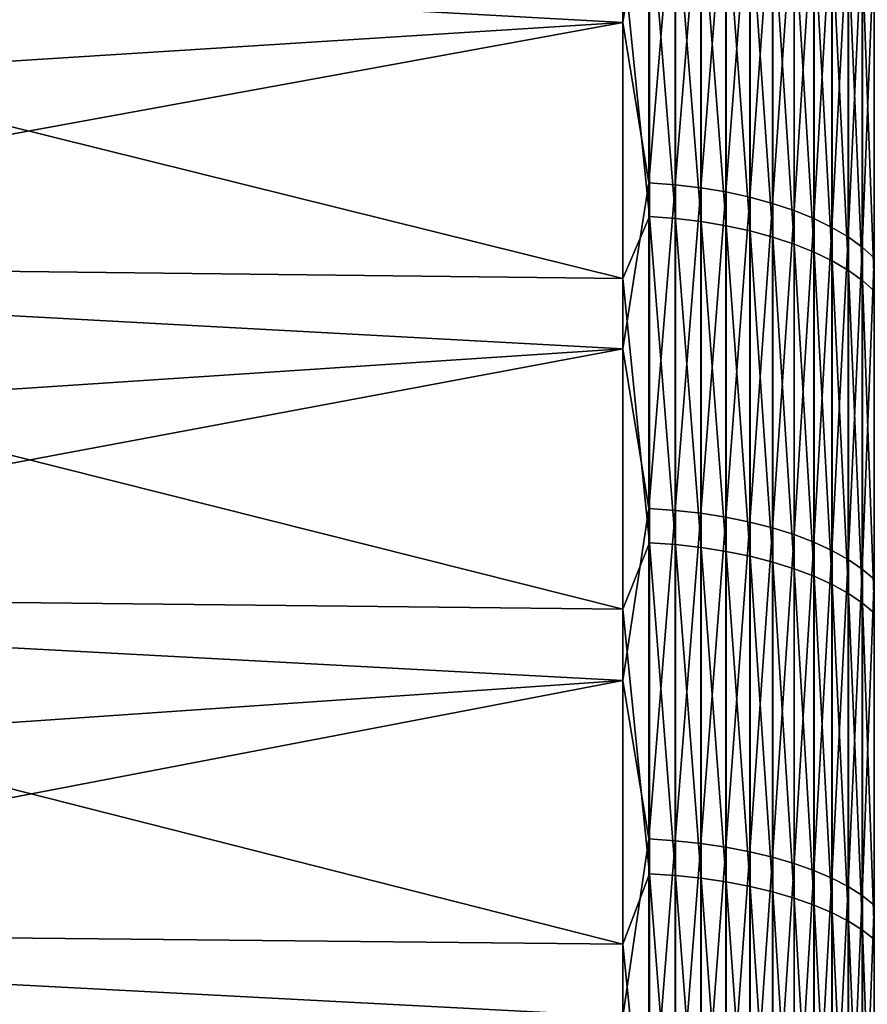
# Model space of a CAD drawing. Header units: metres. Extents: x -2 to 102, y -85 to 102.
# Tile 112 of 256: x 4.48 to 10.47, y 32.56 to 39.51. Entities that reach past the tile are written whole.
import ezdxf

# ---------------------------------------------------------------- set-up
doc = ezdxf.new("R2010")
doc.units = ezdxf.units.M
doc.layers.add('solid_21064300', color=7, linetype='CONTINUOUS')

msp = doc.modelspace()

# ---------------------------------------------------------------- linework, layer by layer
at = {"layer": 'solid_21064300'}
for points in [[(8.740137, 39.490185, 74.981926), (8.740137, 41.758476, 73.742752), (-0.986912, 40.027763, 74.985184)], [(8.924562, 40.622643, 74.359245), (8.740137, 41.758476, 73.742752), (8.740137, 39.490185, 74.981926)], [(8.924562, 40.622643, 74.359245), (8.740137, 39.490185, 74.981926), (8.924562, 38.358234, 75.552246)], [(8.924562, 40.622643, 74.359245), (8.924562, 38.358234, 75.552246), (9.109715, 40.607803, 74.332085)], [(8.924562, 38.358234, 75.552246), (9.109715, 38.344223, 75.524651), (9.109715, 40.607803, 74.332085)], [(9.109715, 40.607803, 74.332085), (9.109715, 38.344223, 75.524651), (9.291151, 40.584709, 74.28981)], [(9.109715, 38.344223, 75.524651), (9.291151, 38.322418, 75.481705), (9.291151, 40.584709, 74.28981)], [(9.291151, 40.584709, 74.28981), (9.291151, 38.322418, 75.481705), (9.467271, 40.553562, 74.232796)], [(9.291151, 38.322418, 75.481705), (9.467271, 38.293003, 75.423767), (9.467271, 40.553562, 74.232796)], [(9.467271, 40.553562, 74.232796), (9.467271, 38.293003, 75.423767), (9.636523, 40.514633, 74.161537)], [(9.467271, 38.293003, 75.423767), (9.636523, 38.256248, 75.351372), (9.636523, 40.514633, 74.161537)], [(9.636523, 40.514633, 74.161537), (9.636523, 38.256248, 75.351372), (9.797419, 40.468269, 74.076675)], [(9.636523, 38.256248, 75.351372), (9.797419, 38.212467, 75.265144), (9.797419, 40.468269, 74.076675)], [(9.797419, 40.468269, 74.076675), (9.797419, 38.212467, 75.265144), (9.948537, 40.414879, 73.978935)], [(8.92717, 38.120029, -75.672363), (8.740137, 39.978947, -74.722473), (8.92717, 40.388172, -74.486504)], [(8.92717, 40.388172, -74.486504), (9.112282, 40.373302, -74.459084), (9.112282, 38.105995, -75.644508)], [(8.92717, 38.120029, -75.672363), (8.92717, 40.388172, -74.486504), (9.112282, 38.105995, -75.644508)], [(9.797419, 38.212467, 75.265144), (9.948537, 38.162052, 75.16584), (9.948537, 40.414879, 73.978935)], [(9.948537, 40.414879, 73.978935), (9.948537, 38.162052, 75.16584), (10.08855, 40.354931, 73.869202)], [(9.112282, 40.373302, -74.459084), (9.293654, 40.350231, -74.416527), (9.293654, 38.084217, -75.601273)], [(9.112282, 38.105995, -75.644508), (9.112282, 40.373302, -74.459084), (9.293654, 38.084217, -75.601273)], [(9.293654, 40.350231, -74.416527), (9.469689, 40.319153, -74.359207), (9.469689, 38.054882, -75.543045)], [(9.293654, 38.084217, -75.601273), (9.293654, 40.350231, -74.416527), (9.469689, 38.054882, -75.543045)], [(9.469689, 40.319153, -74.359207), (9.638835, 40.280342, -74.287636), (9.638835, 38.018253, -75.470329)], [(9.469689, 38.054882, -75.543045), (9.469689, 40.319153, -74.359207), (9.638835, 38.018253, -75.470329)], [(9.948537, 38.162052, 75.16584), (10.08855, 38.105446, 75.054344), (10.08855, 40.354931, 73.869202)], [(10.08855, 40.354931, 73.869202), (10.08855, 38.105446, 75.054344), (10.216221, 40.288952, 73.748428)], [(9.638835, 40.280342, -74.287636), (9.799603, 40.234146, -74.202438), (9.799603, 37.974651, -75.383774)], [(9.638835, 38.018253, -75.470329), (9.638835, 40.280342, -74.287636), (9.799603, 37.974651, -75.383774)], [(10.08855, 38.105446, 75.054344), (10.216221, 38.043144, 74.931633), (10.216221, 40.288952, 73.748428)], [(10.216221, 40.288952, 73.748428), (10.216221, 38.043144, 74.931633), (10.330427, 40.217525, 73.617683)], [(9.799603, 40.234146, -74.202438), (9.950575, 40.180965, -74.104362), (9.950575, 37.924461, -75.284142)], [(9.799603, 37.974651, -75.383774), (9.799603, 40.234146, -74.202438), (9.950575, 37.924461, -75.284142)], [(9.950575, 40.180965, -74.104362), (10.090423, 40.121277, -73.994278), (10.090423, 37.868122, -75.172302)], [(9.950575, 37.924461, -75.284142), (9.950575, 40.180965, -74.104362), (10.090423, 37.868122, -75.172302)], [(10.216221, 38.043144, 74.931633), (10.330427, 37.9757, 74.79879), (10.330427, 40.217525, 73.617683)], [(10.330427, 40.217525, 73.617683), (10.330427, 37.9757, 74.79879), (10.430161, 40.141277, 73.478119)], [(8.740137, 37.681602, -75.906921), (-0.986912, 37.794888, -76.135056), (-0.986912, 40.099133, -74.947044)], [(8.740137, 39.978947, -74.722473), (8.740137, 37.681602, -75.906921), (-0.986912, 40.099133, -74.947044)], [(10.090423, 40.121277, -73.994278), (10.217914, 40.055599, -73.873146), (10.217914, 37.806133, -75.049248)], [(10.090423, 37.868122, -75.172302), (10.090423, 40.121277, -73.994278), (10.217914, 37.806133, -75.049248)], [(10.330427, 37.9757, 74.79879), (10.430161, 37.903702, 74.656982), (10.430161, 40.141277, 73.478119)], [(10.430161, 40.141277, 73.478119), (10.430161, 37.903702, 74.656982), (10.514546, 40.060886, 73.330956)], [(10.217914, 40.055599, -73.873146), (10.331923, 39.984512, -73.742043), (10.331923, 37.739037, -74.916054)], [(10.217914, 37.806133, -75.049248), (10.217914, 40.055599, -73.873146), (10.331923, 37.739037, -74.916054)], [(10.430161, 37.903702, 74.656982), (10.514546, 37.827793, 74.507462), (10.514546, 40.060886, 73.330956)], [(8.740137, 39.490185, 74.981926), (-0.986912, 40.027763, 74.985184), (-0.986912, 38.875462, 75.589012)], [(8.92717, 38.120029, -75.672363), (8.740137, 37.681602, -75.906921), (8.740137, 39.978947, -74.722473)], [(10.331923, 39.984512, -73.742043), (10.43145, 39.908646, -73.602127), (10.43145, 37.667431, -74.773911)], [(10.331923, 37.739037, -74.916054), (10.331923, 39.984512, -73.742043), (10.43145, 37.667431, -74.773911)], [(10.43145, 39.908646, -73.602127), (10.515614, 39.828663, -73.45462), (10.515614, 37.591938, -74.624054)], [(10.43145, 37.667431, -74.773911), (10.43145, 39.908646, -73.602127), (10.515614, 37.591938, -74.624054)], [(8.740137, 39.490185, 74.981926), (-0.986912, 38.875462, 75.589012), (-0.986912, 37.71405, 76.175133)], [(8.740137, 37.185154, 76.151352), (8.740137, 39.490185, 74.981926), (-0.986912, 37.71405, 76.175133)], [(8.924562, 38.358234, 75.552246), (8.740137, 39.490185, 74.981926), (8.740137, 37.185154, 76.151352)], [(8.924562, 38.358234, 75.552246), (8.740137, 37.185154, 76.151352), (8.924562, 36.058826, 76.676315)], [(8.924562, 38.358234, 75.552246), (8.924562, 36.058826, 76.676315), (9.109715, 38.344223, 75.524651)], [(8.924562, 36.058826, 76.676315), (9.109715, 36.045658, 76.648308), (9.109715, 38.344223, 75.524651)], [(9.109715, 38.344223, 75.524651), (9.109715, 36.045658, 76.648308), (9.291151, 38.322418, 75.481705)], [(9.109715, 36.045658, 76.648308), (9.291151, 36.025158, 76.604721), (9.291151, 38.322418, 75.481705)], [(9.291151, 38.322418, 75.481705), (9.291151, 36.025158, 76.604721), (9.467271, 38.293003, 75.423767)], [(9.291151, 36.025158, 76.604721), (9.467271, 35.997509, 76.545929), (9.467271, 38.293003, 75.423767)], [(9.467271, 38.293003, 75.423767), (9.467271, 35.997509, 76.545929), (9.636523, 38.256248, 75.351372)], [(9.467271, 35.997509, 76.545929), (9.636523, 35.962955, 76.47245), (9.636523, 38.256248, 75.351372)], [(9.636523, 38.256248, 75.351372), (9.636523, 35.962955, 76.47245), (9.797419, 38.212467, 75.265144)], [(9.636523, 35.962955, 76.47245), (9.797419, 35.921799, 76.384933), (9.797419, 38.212467, 75.265144)], [(9.797419, 38.212467, 75.265144), (9.797419, 35.921799, 76.384933), (9.948537, 38.162052, 75.16584)], [(9.797419, 35.921799, 76.384933), (9.948537, 35.874405, 76.284157), (9.948537, 38.162052, 75.16584)], [(9.948537, 38.162052, 75.16584), (9.948537, 35.874405, 76.284157), (10.08855, 38.105446, 75.054344)], [(8.92717, 35.817104, -76.789185), (8.740137, 37.681602, -75.906921), (8.92717, 38.120029, -75.672363)], [(8.92717, 38.120029, -75.672363), (9.112282, 38.105995, -75.644508), (9.112282, 35.803917, -76.760918)], [(8.92717, 35.817104, -76.789185), (8.92717, 38.120029, -75.672363), (9.112282, 35.803917, -76.760918)], [(9.112282, 38.105995, -75.644508), (9.293654, 38.084217, -75.601273), (9.293654, 35.783455, -76.717041)], [(9.112282, 35.803917, -76.760918), (9.112282, 38.105995, -75.644508), (9.293654, 35.783455, -76.717041)], [(9.293654, 38.084217, -75.601273), (9.469689, 38.054882, -75.543045), (9.469689, 35.755894, -76.657951)], [(9.293654, 35.783455, -76.717041), (9.293654, 38.084217, -75.601273), (9.469689, 35.755894, -76.657951)], [(9.948537, 35.874405, 76.284157), (10.08855, 35.821194, 76.171005), (10.08855, 38.105446, 75.054344)], [(10.08855, 38.105446, 75.054344), (10.08855, 35.821194, 76.171005), (10.216221, 38.043144, 74.931633)], [(9.469689, 38.054882, -75.543045), (9.638835, 38.018253, -75.470329), (9.638835, 35.721478, -76.584167)], [(9.469689, 35.755894, -76.657951), (9.469689, 38.054882, -75.543045), (9.638835, 35.721478, -76.584167)], [(9.638835, 38.018253, -75.470329), (9.799603, 37.974651, -75.383774), (9.799603, 35.680508, -76.496338)], [(9.638835, 35.721478, -76.584167), (9.638835, 38.018253, -75.470329), (9.799603, 35.680508, -76.496338)], [(10.08855, 35.821194, 76.171005), (10.216221, 35.762627, 76.046463), (10.216221, 38.043144, 74.931633)], [(10.216221, 38.043144, 74.931633), (10.216221, 35.762627, 76.046463), (10.330427, 37.9757, 74.79879)], [(9.799603, 37.974651, -75.383774), (9.950575, 37.924461, -75.284142), (9.950575, 35.63335, -76.395226)], [(9.799603, 35.680508, -76.496338), (9.799603, 37.974651, -75.383774), (9.950575, 35.63335, -76.395226)], [(10.216221, 35.762627, 76.046463), (10.330427, 35.699223, 75.911644), (10.330427, 37.9757, 74.79879)], [(10.330427, 37.9757, 74.79879), (10.330427, 35.699223, 75.911644), (10.430161, 37.903702, 74.656982)], [(9.950575, 37.924461, -75.284142), (10.090423, 37.868122, -75.172302), (10.090423, 35.580414, -76.281738)], [(9.950575, 35.63335, -76.395226), (9.950575, 37.924461, -75.284142), (10.090423, 35.580414, -76.281738)], [(10.330427, 35.699223, 75.911644), (10.430161, 35.631546, 75.767731), (10.430161, 37.903702, 74.656982)], [(10.430161, 37.903702, 74.656982), (10.430161, 35.631546, 75.767731), (10.514546, 37.827793, 74.507462)], [(10.090423, 37.868122, -75.172302), (10.217914, 37.806133, -75.049248), (10.217914, 35.522171, -76.156868)], [(10.090423, 35.580414, -76.281738), (10.090423, 37.868122, -75.172302), (10.217914, 35.522171, -76.156868)], [(10.217914, 37.806133, -75.049248), (10.331923, 37.739037, -74.916054), (10.331923, 35.459129, -76.021713)], [(10.217914, 35.522171, -76.156868), (10.217914, 37.806133, -75.049248), (10.331923, 35.459129, -76.021713)], [(10.430161, 35.631546, 75.767731), (10.514546, 35.560184, 75.61599), (10.514546, 37.827793, 74.507462)], [(8.740137, 35.349205, -77.02076), (-0.986912, 35.455482, -77.252243), (-0.986912, 37.794888, -76.135056)], [(8.740137, 37.681602, -75.906921), (8.740137, 35.349205, -77.02076), (-0.986912, 37.794888, -76.135056)], [(10.331923, 37.739037, -74.916054), (10.43145, 37.667431, -74.773911), (10.43145, 35.391846, -75.877464)], [(10.331923, 35.459129, -76.021713), (10.331923, 37.739037, -74.916054), (10.43145, 35.391846, -75.877464)], [(8.740137, 37.185154, 76.151352), (-0.986912, 37.71405, 76.175133), (-0.986912, 36.543808, 76.743401)], [(8.92717, 35.817104, -76.789185), (8.740137, 35.349205, -77.02076), (8.740137, 37.681602, -75.906921)], [(10.43145, 37.667431, -74.773911), (10.515614, 37.591938, -74.624054), (10.515614, 35.320919, -75.725395)], [(10.43145, 35.391846, -75.877464), (10.43145, 37.667431, -74.773911), (10.515614, 35.320919, -75.725395)], [(8.740137, 37.185154, 76.151352), (-0.986912, 36.543808, 76.743401), (-0.986912, 35.365005, 77.293701)], [(8.740137, 34.845535, 77.249939), (8.740137, 37.185154, 76.151352), (-0.986912, 35.365005, 77.293701)], [(8.924562, 36.058826, 76.676315), (8.740137, 37.185154, 76.151352), (8.740137, 34.845535, 77.249939)], [(8.924562, 36.058826, 76.676315), (8.740137, 34.845535, 77.249939), (8.924562, 33.726521, 77.730423)], [(8.924562, 36.058826, 76.676315), (8.924562, 33.726521, 77.730423), (9.109715, 36.045658, 76.648308)], [(8.924562, 33.726521, 77.730423), (9.109715, 33.714203, 77.702026), (9.109715, 36.045658, 76.648308)], [(9.109715, 36.045658, 76.648308), (9.109715, 33.714203, 77.702026), (9.291151, 36.025158, 76.604721)], [(9.109715, 33.714203, 77.702026), (9.291151, 33.695026, 77.657837), (9.291151, 36.025158, 76.604721)], [(9.291151, 36.025158, 76.604721), (9.291151, 33.695026, 77.657837), (9.467271, 35.997509, 76.545929)], [(9.291151, 33.695026, 77.657837), (9.467271, 33.669167, 77.598236), (9.467271, 35.997509, 76.545929)], [(9.467271, 35.997509, 76.545929), (9.467271, 33.669167, 77.598236), (9.636523, 35.962955, 76.47245)], [(9.467271, 33.669167, 77.598236), (9.636523, 33.636848, 77.52375), (9.636523, 35.962955, 76.47245)], [(9.636523, 35.962955, 76.47245), (9.636523, 33.636848, 77.52375), (9.797419, 35.921799, 76.384933)], [(9.636523, 33.636848, 77.52375), (9.797419, 33.598354, 77.435036), (9.797419, 35.921799, 76.384933)], [(9.797419, 35.921799, 76.384933), (9.797419, 33.598354, 77.435036), (9.948537, 35.874405, 76.284157)], [(9.797419, 33.598354, 77.435036), (9.948537, 33.554028, 77.33287), (9.948537, 35.874405, 76.284157)], [(9.948537, 35.874405, 76.284157), (9.948537, 33.554028, 77.33287), (10.08855, 35.821194, 76.171005)], [(8.92717, 33.481495, -77.835938), (8.740137, 35.349205, -77.02076), (8.92717, 35.817104, -76.789185)], [(8.92717, 35.817104, -76.789185), (9.112282, 35.803917, -76.760918), (9.112282, 33.469173, -77.807281)], [(8.92717, 33.481495, -77.835938), (8.92717, 35.817104, -76.789185), (9.112282, 33.469173, -77.807281)], [(9.112282, 35.803917, -76.760918), (9.293654, 35.783455, -76.717041), (9.293654, 33.450043, -77.76281)], [(9.112282, 33.469173, -77.807281), (9.112282, 35.803917, -76.760918), (9.293654, 33.450043, -77.76281)], [(9.948537, 33.554028, 77.33287), (10.08855, 33.504257, 77.218163), (10.08855, 35.821194, 76.171005)], [(10.08855, 35.821194, 76.171005), (10.08855, 33.504257, 77.218163), (10.216221, 35.762627, 76.046463)], [(9.293654, 35.783455, -76.717041), (9.469689, 35.755894, -76.657951), (9.469689, 33.424278, -77.702919)], [(9.293654, 33.450043, -77.76281), (9.293654, 35.783455, -76.717041), (9.469689, 33.424278, -77.702919)], [(9.469689, 35.755894, -76.657951), (9.638835, 35.721478, -76.584167), (9.638835, 33.392105, -77.628128)], [(9.469689, 33.424278, -77.702919), (9.469689, 35.755894, -76.657951), (9.638835, 33.392105, -77.628128)], [(9.638835, 35.721478, -76.584167), (9.799603, 35.680508, -76.496338), (9.799603, 33.353809, -77.539093)], [(9.638835, 33.392105, -77.628128), (9.638835, 35.721478, -76.584167), (9.799603, 33.353809, -77.539093)], [(10.08855, 33.504257, 77.218163), (10.216221, 33.449478, 77.091911), (10.216221, 35.762627, 76.046463)], [(10.216221, 35.762627, 76.046463), (10.216221, 33.449478, 77.091911), (10.330427, 35.699223, 75.911644)], [(9.799603, 35.680508, -76.496338), (9.950575, 35.63335, -76.395226), (9.950575, 33.309727, -77.436607)], [(9.799603, 33.353809, -77.539093), (9.799603, 35.680508, -76.496338), (9.950575, 33.309727, -77.436607)], [(10.216221, 33.449478, 77.091911), (10.330427, 33.390175, 76.955238), (10.330427, 35.699223, 75.911644)], [(10.330427, 35.699223, 75.911644), (10.330427, 33.390175, 76.955238), (10.430161, 35.631546, 75.767731)], [(9.950575, 35.63335, -76.395226), (10.090423, 35.580414, -76.281738), (10.090423, 33.260242, -77.321571)], [(9.950575, 33.309727, -77.436607), (9.950575, 35.63335, -76.395226), (10.090423, 33.260242, -77.321571)], [(10.330427, 33.390175, 76.955238), (10.430161, 33.326874, 76.809341), (10.430161, 35.631546, 75.767731)], [(10.430161, 35.631546, 75.767731), (10.430161, 33.326874, 76.809341), (10.514546, 35.560184, 75.61599)], [(10.090423, 35.580414, -76.281738), (10.217914, 35.522171, -76.156868), (10.217914, 33.205795, -77.195)], [(10.090423, 33.260242, -77.321571), (10.090423, 35.580414, -76.281738), (10.217914, 33.205795, -77.195)], [(10.217914, 35.522171, -76.156868), (10.331923, 35.459129, -76.021713), (10.331923, 33.146866, -77.058006)], [(10.217914, 33.205795, -77.195), (10.217914, 35.522171, -76.156868), (10.331923, 33.146866, -77.058006)], [(10.430161, 33.326874, 76.809341), (10.514546, 33.260128, 76.655518), (10.514546, 35.560184, 75.61599)], [(8.740137, 32.983925, -78.06295), (-0.986912, 33.083096, -78.297569), (-0.986912, 35.455482, -77.252243)], [(8.740137, 35.349205, -77.02076), (8.740137, 32.983925, -78.06295), (-0.986912, 35.455482, -77.252243)], [(10.331923, 35.459129, -76.021713), (10.43145, 35.391846, -75.877464), (10.43145, 33.083973, -76.911789)], [(10.331923, 33.146866, -77.058006), (10.331923, 35.459129, -76.021713), (10.43145, 33.083973, -76.911789)], [(10.43145, 35.391846, -75.877464), (10.515614, 35.320919, -75.725395), (10.515614, 33.017666, -76.757652)], [(10.43145, 33.083973, -76.911789), (10.43145, 35.391846, -75.877464), (10.515614, 33.017666, -76.757652)], [(8.740137, 34.845535, 77.249939), (-0.986912, 35.365005, 77.293701), (-0.986912, 34.177921, 77.825897)], [(8.92717, 33.481495, -77.835938), (8.740137, 32.983925, -78.06295), (8.740137, 35.349205, -77.02076)], [(8.740137, 34.845535, 77.249939), (-0.986912, 34.177921, 77.825897), (-0.986912, 32.98283, 78.339859)], [(8.740137, 32.473499, 78.276665), (8.740137, 34.845535, 77.249939), (-0.986912, 32.98283, 78.339859)], [(8.924562, 33.726521, 77.730423), (8.740137, 34.845535, 77.249939), (8.740137, 32.473499, 78.276665)], [(8.924562, 33.726521, 77.730423), (8.740137, 32.473499, 78.276665), (8.924562, 31.36344, 78.7136)], [(8.924562, 33.726521, 77.730423), (8.924562, 31.36344, 78.7136), (9.109715, 33.714203, 77.702026)], [(8.924562, 31.36344, 78.7136), (9.109715, 31.351984, 78.684853), (9.109715, 33.714203, 77.702026)], [(9.109715, 33.714203, 77.702026), (9.109715, 31.351984, 78.684853), (9.291151, 33.695026, 77.657837)], [(9.109715, 31.351984, 78.684853), (9.291151, 31.334154, 78.640099), (9.291151, 33.695026, 77.657837)], [(9.291151, 33.695026, 77.657837), (9.291151, 31.334154, 78.640099), (9.467271, 33.669167, 77.598236)], [(9.291151, 31.334154, 78.640099), (9.467271, 31.310106, 78.57975), (9.467271, 33.669167, 77.598236)], [(9.467271, 33.669167, 77.598236), (9.467271, 31.310106, 78.57975), (9.636523, 33.636848, 77.52375)], [(9.467271, 31.310106, 78.57975), (9.636523, 31.28005, 78.504318), (9.636523, 33.636848, 77.52375)], [(9.636523, 33.636848, 77.52375), (9.636523, 31.28005, 78.504318), (9.797419, 33.598354, 77.435036)], [(9.636523, 31.28005, 78.504318), (9.797419, 31.244255, 78.414482), (9.797419, 33.598354, 77.435036)], [(9.797419, 33.598354, 77.435036), (9.797419, 31.244255, 78.414482), (9.948537, 33.554028, 77.33287)], [(9.797419, 31.244255, 78.414482), (9.948537, 31.203033, 78.311028), (9.948537, 33.554028, 77.33287)], [(9.948537, 33.554028, 77.33287), (9.948537, 31.203033, 78.311028), (10.08855, 33.504257, 77.218163)], [(9.948537, 31.203033, 78.311028), (10.08855, 31.156748, 78.194862), (10.08855, 33.504257, 77.218163)], [(10.08855, 33.504257, 77.218163), (10.08855, 31.156748, 78.194862), (10.216221, 33.449478, 77.091911)], [(8.92717, 31.115341, -78.811668), (8.740137, 32.983925, -78.06295), (8.92717, 33.481495, -77.835938)], [(8.92717, 33.481495, -77.835938), (9.112282, 33.469173, -77.807281), (9.112282, 31.103888, -78.782654)], [(8.92717, 31.115341, -78.811668), (8.92717, 33.481495, -77.835938), (9.112282, 31.103888, -78.782654)], [(9.112282, 33.469173, -77.807281), (9.293654, 33.450043, -77.76281), (9.293654, 31.086109, -78.737625)], [(9.112282, 31.103888, -78.782654), (9.112282, 33.469173, -77.807281), (9.293654, 31.086109, -78.737625)], [(9.293654, 33.450043, -77.76281), (9.469689, 33.424278, -77.702919), (9.469689, 31.062166, -78.676987)], [(9.293654, 31.086109, -78.737625), (9.293654, 33.450043, -77.76281), (9.469689, 31.062166, -78.676987)], [(10.08855, 31.156748, 78.194862), (10.216221, 31.105808, 78.067017), (10.216221, 33.449478, 77.091911)], [(10.216221, 33.449478, 77.091911), (10.216221, 31.105808, 78.067017), (10.330427, 33.390175, 76.955238)], [(9.469689, 33.424278, -77.702919), (9.638835, 33.392105, -77.628128), (9.638835, 31.032269, -78.601257)], [(9.469689, 31.062166, -78.676987), (9.469689, 33.424278, -77.702919), (9.638835, 31.032269, -78.601257)], [(9.638835, 33.392105, -77.628128), (9.799603, 33.353809, -77.539093), (9.799603, 30.996677, -78.511108)], [(9.638835, 31.032269, -78.601257), (9.638835, 33.392105, -77.628128), (9.799603, 30.996677, -78.511108)], [(10.216221, 31.105808, 78.067017), (10.330427, 31.050661, 77.928612), (10.330427, 33.390175, 76.955238)], [(10.330427, 33.390175, 76.955238), (10.330427, 31.050661, 77.928612), (10.430161, 33.326874, 76.809341)], [(9.799603, 33.353809, -77.539093), (9.950575, 33.309727, -77.436607), (9.950575, 30.955709, -78.407341)], [(9.799603, 30.996677, -78.511108), (9.799603, 33.353809, -77.539093), (9.950575, 30.955709, -78.407341)], [(9.950575, 33.309727, -77.436607), (10.090423, 33.260242, -77.321571), (10.090423, 30.909723, -78.290855)], [(9.950575, 30.955709, -78.407341), (9.950575, 33.309727, -77.436607), (10.090423, 30.909723, -78.290855)], [(10.330427, 31.050661, 77.928612), (10.430161, 30.991795, 77.780876), (10.430161, 33.326874, 76.809341)], [(10.430161, 33.326874, 76.809341), (10.430161, 30.991795, 77.780876), (10.514546, 33.260128, 76.655518)], [(10.090423, 33.260242, -77.321571), (10.217914, 33.205795, -77.195), (10.217914, 30.859123, -78.162697)], [(10.090423, 30.909723, -78.290855), (10.090423, 33.260242, -77.321571), (10.217914, 30.859123, -78.162697)], [(10.430161, 30.991795, 77.780876), (10.514546, 30.929726, 77.625099), (10.514546, 33.260128, 76.655518)], [(10.217914, 33.205795, -77.195), (10.331923, 33.146866, -77.058006), (10.331923, 30.804359, -78.023987)], [(10.217914, 30.859123, -78.162697), (10.217914, 33.205795, -77.195), (10.331923, 30.804359, -78.023987)], [(8.740137, 30.587963, -79.032524), (-0.986912, 30.679932, -79.270058), (-0.986912, 33.083096, -78.297569)], [(8.740137, 32.983925, -78.06295), (8.740137, 30.587963, -79.032524), (-0.986912, 33.083096, -78.297569)], [(10.331923, 33.146866, -77.058006), (10.43145, 33.083973, -76.911789), (10.43145, 30.745909, -77.875938)], [(10.331923, 30.804359, -78.023987), (10.331923, 33.146866, -77.058006), (10.43145, 30.745909, -77.875938)], [(10.43145, 33.083973, -76.911789), (10.515614, 33.017666, -76.757652), (10.515614, 30.68429, -77.719864)], [(10.43145, 30.745909, -77.875938), (10.43145, 33.083973, -76.911789), (10.515614, 30.68429, -77.719864)], [(8.740137, 32.473499, 78.276665), (-0.986912, 32.98283, 78.339859), (-0.986912, 31.78001, 78.835464)], [(8.92717, 31.115341, -78.811668), (8.740137, 30.587963, -79.032524), (8.740137, 32.983925, -78.06295)]]:
    msp.add_3dface(points, dxfattribs=at)

doc.saveas('drawing.dxf')
